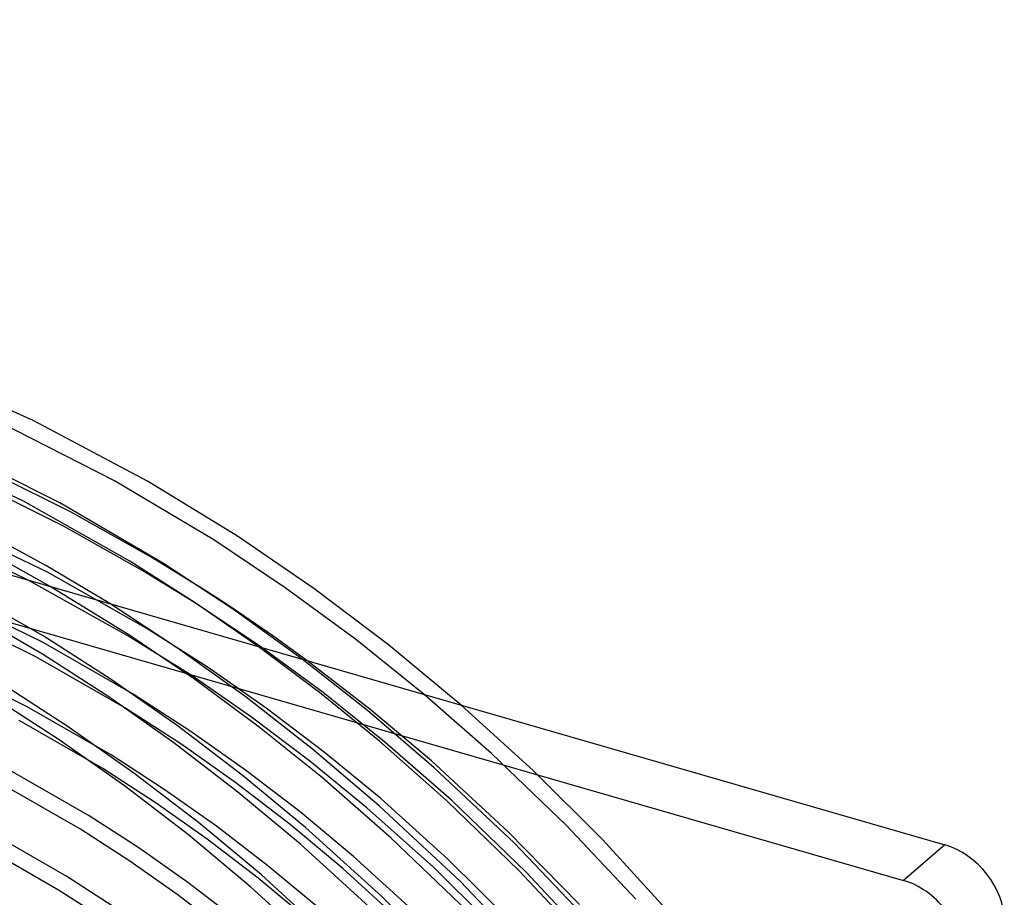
# Model space of a CAD drawing. Header units: millimetres. Extents: x -236 to 238, y -282 to 277.
# Tile 48 of 48: x 73 to 217, y 149 to 277. Entities that reach past the tile are written whole.
import ezdxf

# ---------------------------------------------------------------- set-up
doc = ezdxf.new("R2010")
doc.units = ezdxf.units.MM
doc.layers.add('HIDDEN', color=7, linetype='Continuous')
doc.layers.add('THICK', color=7, linetype='Continuous')

msp = doc.modelspace()

# ---------------------------------------------------------------- linework, layer by layer
at = {"layer": 'HIDDEN'}
for p, q in [((80.73, 204.89), (69.79, 210.32)), ((92.37, 198.35), (80.73, 204.89)), ((77.28, 196.15), (63.29, 202.85)), ((100.1, 193.59), (92.37, 198.35)), ((76.66, 186.89), (60.53, 196.01)), ((89, 186.91), (74.36, 195.04)), ((91.65, 188.03), (77.28, 196.15)), ((89.13, 187.06), (77.67, 194.08)), ((76.57, 184.22), (61.14, 193.07)), ((76.66, 185.91), (63.45, 192.38)), ((96.36, 185.02), (86.36, 191.58)), ((108.18, 185.37), (98.83, 191.65)), ((75.57, 183.86), (62.51, 190.26)), ((100.53, 182.37), (91.65, 188.03)), ((86.55, 180.56), (76.66, 186.89)), ((98.33, 181.05), (89, 186.91)), ((98.69, 180.57), (89.13, 187.06)), ((89.75, 178.39), (76.66, 185.91)), ((106.21, 177.96), (96.36, 185.02)), ((116.85, 178.65), (107.93, 185.35)), ((117.38, 178.63), (108.18, 185.37)), ((88.54, 176.42), (75.57, 183.86)), ((86.2, 178), (76.57, 184.22)), ((123.84, 176.02), (114.35, 183.5)), ((74.25, 176.62), (61.85, 182.69)), ((109.12, 176.38), (100.53, 182.37)), ((124.17, 176.24), (115.02, 183.3)), ((96.17, 173.83), (86.55, 180.56)), ((106.97, 175.07), (98.33, 181.05)), ((108.09, 173.62), (98.69, 180.57)), ((80.3, 173.68), (70.59, 179.96)), ((79, 171.76), (69.37, 177.98)), ((95.69, 171.31), (86.2, 178)), ((97.98, 173.08), (89.75, 178.39)), ((115.86, 170.43), (106.21, 177.96)), ((125.58, 171.56), (116.85, 178.65)), ((126.38, 171.44), (117.38, 178.63)), ((141.91, 169.76), (132.09, 178.37)), ((86.54, 169.56), (74.25, 176.62)), ((96.68, 171.16), (88.54, 176.42)), ((117.55, 169.99), (109.12, 176.38)), ((133.17, 168.69), (124.17, 176.24)), ((147.96, 167.3), (137.49, 176.82)), ((115.46, 168.68), (106.97, 175.07)), ((133.55, 167.7), (123.84, 176.02)), ((85.32, 167.58), (73.16, 174.57)), ((89.86, 166.94), (80.3, 173.68)), ((105.62, 166.64), (96.17, 173.83)), ((117.3, 166.24), (108.09, 173.62)), ((106.08, 167.36), (97.98, 173.08)), ((88.49, 165.07), (79, 171.76)), ((105, 164.16), (95.69, 171.31)), ((104.71, 165.49), (96.68, 171.16)), ((135.34, 162.94), (125.58, 171.56)), ((136.08, 162.97), (126.38, 171.44)), ((94.27, 164.56), (86.54, 169.56)), ((125.57, 162.17), (115.86, 170.43)), ((125.8, 163.21), (117.55, 169.99)), ((152.76, 159.34), (141.91, 169.76)), ((123.76, 161.89), (115.46, 168.68)), ((144.28, 158.45), (133.17, 168.69)), ((145.17, 156.77), (133.55, 167.7)), ((83.33, 160.72), (71.84, 167.32)), ((92.98, 162.64), (85.32, 167.58)), ((99.25, 159.74), (89.86, 166.94)), ((114.85, 159.01), (105.62, 166.64)), ((114.04, 161.27), (106.08, 167.36)), ((127.3, 157.48), (117.3, 166.24)), ((158.02, 157.26), (147.96, 167.3)), ((82.11, 158.75), (70.75, 165.27)), ((97.8, 157.93), (88.49, 165.07)), ((112.59, 159.45), (104.71, 165.49)), ((101.89, 159.19), (94.27, 164.56)), ((114.1, 156.59), (105, 164.16)), ((100.52, 157.32), (92.98, 162.64)), ((133.44, 153.24), (123.76, 161.89)), ((137.36, 151.14), (125.57, 162.17)), ((135.56, 154.43), (125.8, 163.21)), ((145.89, 152.76), (135.34, 162.94)), ((146.96, 152.52), (136.08, 162.97)), ((90.57, 156.05), (83.33, 160.72)), ((121.8, 154.8), (114.04, 161.27)), ((108.42, 152.11), (99.25, 159.74)), ((109.36, 153.46), (101.89, 159.19)), ((120.28, 153.05), (112.59, 159.45)), ((162.9, 148.58), (152.76, 159.34)), ((80.12, 151.89), (69.43, 158.03)), ((89.27, 154.12), (82.11, 158.75)), ((106.9, 150.36), (97.8, 157.93)), ((125.94, 148.99), (114.85, 159.01)), ((154.7, 147.8), (144.28, 158.45)), ((107.92, 151.65), (100.52, 157.32)), ((125.23, 146.46), (114.1, 156.59)), ((138.44, 146.78), (127.3, 157.48)), ((155.93, 145.55), (145.17, 156.77)), ((167.64, 146.73), (158.02, 157.26)), ((78.9, 149.91), (68.34, 155.98)), ((97.7, 151.02), (90.57, 156.05)), ((131.3, 146.16), (121.8, 154.8)), ((96.32, 149.15), (89.27, 154.12)), ((116.66, 147.39), (109.36, 153.46)), ((145.29, 144.79), (135.56, 154.43)), ((86.86, 147.53), (80.12, 151.89)), ((119.63, 141.9), (108.42, 152.11)), ((129.7, 144.48), (120.28, 153.05)), ((143.27, 143.54), (133.44, 153.24)), ((155.79, 142.24), (145.89, 152.76)), ((157.1, 141.72), (146.96, 152.52)), ((104.69, 145.66), (97.7, 151.02)), ((115.15, 145.63), (107.92, 151.65)), ((148.3, 139.79), (137.36, 151.14)), ((85.57, 145.61), (78.9, 149.91)), ((103.25, 143.84), (96.32, 149.15)), ((118.03, 140.23), (106.9, 150.36)), ((136.79, 138.16), (125.94, 148.99))]:
    msp.add_line(p, q, dxfattribs=at)
msp.add_ellipse((0, 0), major_axis=(-130.93, 151.19), ratio=0.75, start_param=-2.427868, end_param=0, dxfattribs=at)
at = {"layer": 'THICK'}
for p, q in [((-207.85, 276.51), (207.85, 156.51)), ((-213.85, 271.31), (201.85, 151.31)), ((75.19, 218.21), (59, 225.39)), ((87.03, 209.43), (69.97, 218.12)), ((91.85, 209.37), (75.19, 218.21)), ((73.79, 206.46), (58.83, 213.67)), ((79.11, 206.25), (62.51, 214.55)), ((101.49, 200.84), (87.03, 209.43)), ((104.96, 201.37), (91.85, 209.37)), ((79.64, 202.85), (68.81, 208.22)), ((89.25, 197.74), (73.79, 206.46)), ((94.18, 197.42), (79.11, 206.25)), ((77.07, 197.11), (65.67, 203.31)), ((91.16, 196.37), (79.64, 202.85)), ((111.89, 193.89), (101.49, 200.84)), ((116.04, 193.79), (104.96, 201.37)), ((77.67, 194.08), (67.75, 199.62)), ((74.36, 195.04), (68.01, 198.16)), ((98.78, 191.69), (89.25, 197.74)), ((86.36, 191.58), (77.07, 197.11)), ((98.83, 191.65), (91.16, 196.37)), ((104.34, 190.72), (94.18, 197.42)), ((102.61, 191.96), (100.1, 193.59)), ((122.11, 186.39), (111.89, 193.89)), ((126.91, 185.59), (116.04, 193.79)), ((107.93, 185.35), (98.78, 191.69)), ((105.11, 190.3), (102.61, 191.96)), ((114.35, 183.5), (104.34, 190.72)), ((107.6, 188.6), (105.11, 190.3)), ((110.09, 186.87), (107.6, 188.6)), ((112.56, 185.1), (110.09, 186.87)), ((132.09, 178.37), (122.11, 186.39)), ((115.02, 183.3), (112.56, 185.1)), ((137.49, 176.82), (126.91, 185.59)), ((207.85, 156.51), (201.85, 151.31))]:
    msp.add_line(p, q, dxfattribs=at)
for centre, major_axis, start_param, end_param in [((-6, -5.2), (140.35, -162.07), 0.713724, 3.439987), ((-18.9, -16.37), (-133.55, 154.21), -2.427868, -0.857072), ((207.85, 147.85), (-6.55, 7.56), -2.427868, -0.857072), ((-45, -38.97), (130.93, -151.19), 0.713724, 3.141593), ((201.85, 142.65), (6.55, -7.56), 0.713724, 2.284521)]:
    msp.add_ellipse(centre, major_axis=major_axis, ratio=0.75, start_param=start_param, end_param=end_param, dxfattribs=at)

doc.saveas('drawing.dxf')
